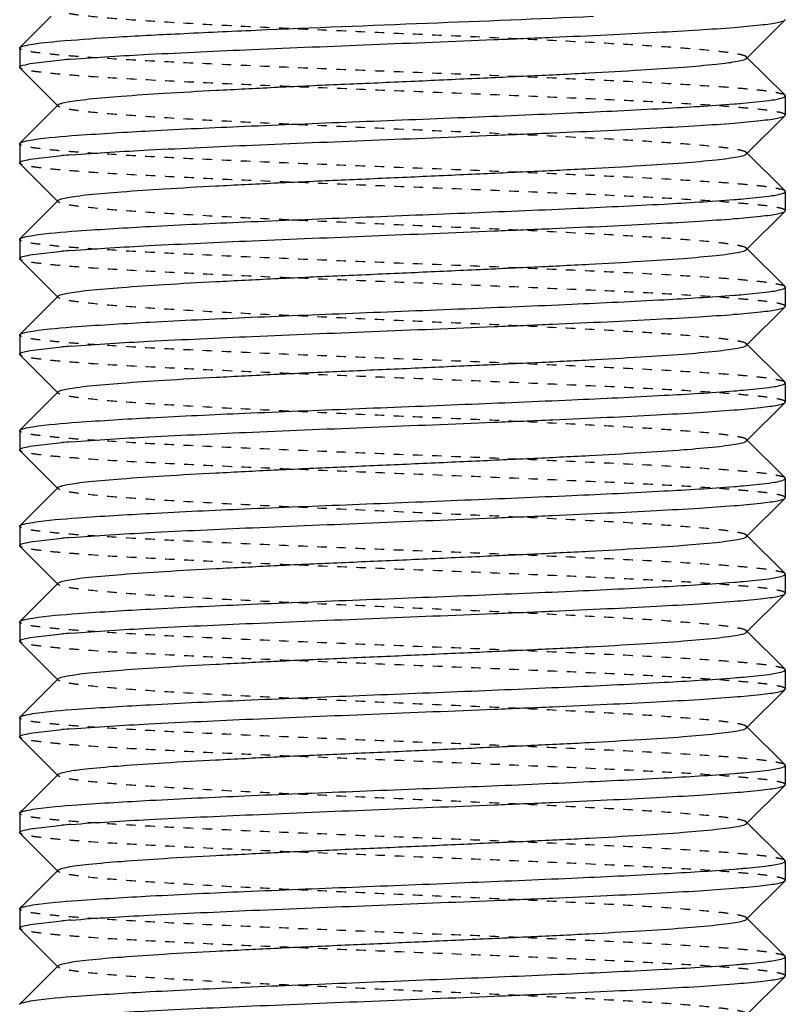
# Model space of a CAD drawing. Header units: millimetres. Extents: x -24622 to 2009, y -1603 to 2074.
# Tile 47 of 256: x -1982 to -1974, y 1109 to 1119. Entities that reach past the tile are written whole.
import ezdxf

# ---------------------------------------------------------------- set-up
doc = ezdxf.new("R2010")
doc.units = ezdxf.units.MM
doc.linetypes.add('HIDDEN', pattern=[0.2, 0.1, -0.1])
doc.layers.add('02___PRT_ALL_AXES', color=7, linetype='Continuous')
doc.layers.add('DEFAULT_2', color=8, linetype='HIDDEN')

msp = doc.modelspace()

# ---------------------------------------------------------------- linework, layer by layer
at = {"color": 7, "linetype": 'Continuous'}
for p, q in [((-1981.692, 1119.142), (-1981.961, 1118.874)), ((-1974.426, 1118.702), (-1974.025, 1119.103)), ((-1974.025, 1119.103), (-1974.022, 1119.109)), ((-1982.022, 1118.809), (-1982.019, 1118.816)), ((-1982.022, 1118.809), (-1982.022, 1118.609)), ((-1974.025, 1118.316), (-1974.426, 1118.716)), ((-1981.886, 1118.651), (-1981.582, 1118.685)), ((-1982.019, 1118.603), (-1981.619, 1118.202)), ((-1974.022, 1118.309), (-1974.022, 1118.109)), ((-1981.619, 1118.216), (-1981.961, 1117.874)), ((-1974.426, 1117.702), (-1974.025, 1118.103)), ((-1974.025, 1118.103), (-1974.022, 1118.109)), ((-1982.022, 1117.809), (-1982.019, 1117.816)), ((-1982.022, 1117.809), (-1982.022, 1117.609)), ((-1974.025, 1117.316), (-1974.426, 1117.716)), ((-1982.019, 1117.603), (-1981.619, 1117.202)), ((-1981.886, 1117.651), (-1981.582, 1117.685)), ((-1974.022, 1117.309), (-1974.022, 1117.109)), ((-1981.619, 1117.216), (-1981.961, 1116.874)), ((-1974.426, 1116.702), (-1974.025, 1117.103)), ((-1974.025, 1117.103), (-1974.022, 1117.109)), ((-1982.022, 1116.809), (-1982.019, 1116.816)), ((-1982.022, 1116.809), (-1982.022, 1116.609)), ((-1981.886, 1116.651), (-1981.582, 1116.685)), ((-1974.025, 1116.316), (-1974.426, 1116.716)), ((-1982.019, 1116.603), (-1981.619, 1116.202)), ((-1974.022, 1116.309), (-1974.022, 1116.109)), ((-1981.619, 1116.216), (-1981.961, 1115.874)), ((-1974.426, 1115.702), (-1974.025, 1116.103)), ((-1974.025, 1116.103), (-1974.022, 1116.109)), ((-1982.022, 1115.809), (-1982.019, 1115.816)), ((-1982.022, 1115.809), (-1982.022, 1115.609)), ((-1981.886, 1115.651), (-1981.582, 1115.685)), ((-1974.025, 1115.316), (-1974.426, 1115.716)), ((-1982.019, 1115.603), (-1981.619, 1115.202)), ((-1981.619, 1115.216), (-1981.961, 1114.874)), ((-1974.022, 1115.309), (-1974.022, 1115.109)), ((-1974.426, 1114.702), (-1974.025, 1115.103)), ((-1974.025, 1115.103), (-1974.022, 1115.109)), ((-1982.022, 1114.809), (-1982.019, 1114.816)), ((-1982.022, 1114.809), (-1982.022, 1114.609)), ((-1974.025, 1114.316), (-1974.426, 1114.716)), ((-1982.019, 1114.603), (-1981.619, 1114.202)), ((-1981.886, 1114.651), (-1981.582, 1114.685)), ((-1974.022, 1114.309), (-1974.022, 1114.109)), ((-1981.619, 1114.216), (-1981.961, 1113.874)), ((-1974.426, 1113.702), (-1974.025, 1114.103)), ((-1974.025, 1114.103), (-1974.022, 1114.109)), ((-1982.022, 1113.809), (-1982.019, 1113.816)), ((-1982.022, 1113.809), (-1982.022, 1113.609)), ((-1981.886, 1113.651), (-1981.582, 1113.685)), ((-1974.025, 1113.316), (-1974.426, 1113.716)), ((-1982.019, 1113.603), (-1981.619, 1113.202)), ((-1974.022, 1113.309), (-1974.022, 1113.109)), ((-1981.619, 1113.216), (-1981.961, 1112.874)), ((-1974.426, 1112.702), (-1974.025, 1113.103)), ((-1974.025, 1113.103), (-1974.022, 1113.109)), ((-1982.022, 1112.809), (-1982.019, 1112.816)), ((-1982.022, 1112.809), (-1982.022, 1112.609)), ((-1981.886, 1112.651), (-1981.582, 1112.685)), ((-1974.025, 1112.316), (-1974.426, 1112.716)), ((-1982.019, 1112.603), (-1981.619, 1112.202)), ((-1974.022, 1112.309), (-1974.022, 1112.109)), ((-1981.619, 1112.216), (-1981.961, 1111.874)), ((-1974.426, 1111.702), (-1974.025, 1112.103)), ((-1974.025, 1112.103), (-1974.022, 1112.109)), ((-1982.022, 1111.809), (-1982.019, 1111.816)), ((-1982.022, 1111.809), (-1982.022, 1111.609)), ((-1981.886, 1111.651), (-1981.582, 1111.685)), ((-1974.025, 1111.316), (-1974.426, 1111.716)), ((-1982.019, 1111.603), (-1981.619, 1111.202)), ((-1981.619, 1111.216), (-1981.961, 1110.874)), ((-1974.426, 1110.702), (-1974.025, 1111.103)), ((-1974.025, 1111.103), (-1974.022, 1111.109)), ((-1982.022, 1110.809), (-1982.019, 1110.816)), ((-1982.022, 1110.809), (-1982.022, 1110.609)), ((-1974.025, 1110.316), (-1974.426, 1110.716)), ((-1982.019, 1110.603), (-1981.619, 1110.202)), ((-1981.886, 1110.651), (-1981.582, 1110.685)), ((-1974.022, 1110.309), (-1974.022, 1110.109)), ((-1981.619, 1110.216), (-1981.961, 1109.874)), ((-1974.426, 1109.702), (-1974.025, 1110.103)), ((-1974.025, 1110.103), (-1974.022, 1110.109)), ((-1982.022, 1109.809), (-1982.019, 1109.816)), ((-1982.022, 1109.809), (-1982.022, 1109.609)), ((-1981.886, 1109.651), (-1981.582, 1109.685)), ((-1974.025, 1109.316), (-1974.426, 1109.716)), ((-1982.019, 1109.603), (-1981.619, 1109.202)), ((-1974.022, 1109.309), (-1974.022, 1109.109)), ((-1981.619, 1109.216), (-1981.961, 1108.874)), ((-1974.426, 1108.702), (-1974.025, 1109.103)), ((-1974.025, 1109.103), (-1974.022, 1109.109)), ((-1982.022, 1108.809), (-1982.019, 1108.816))]:
    msp.add_line(p, q, dxfattribs=at)
for centre, start, end in [((-1980.491, 1106.152), 94.5382, 94.9763), ((-1975.553, 1130.766), 274.5382, 274.9763), ((-1980.491, 1105.152), 94.5382, 94.9763), ((-1975.553, 1129.766), 274.5382, 274.9763), ((-1980.491, 1104.152), 94.5382, 94.9763), ((-1975.553, 1128.766), 274.5382, 274.9763), ((-1980.491, 1103.152), 94.5382, 94.9763), ((-1975.553, 1127.766), 274.5382, 274.9763), ((-1980.491, 1102.152), 94.5382, 94.9763), ((-1975.553, 1126.766), 274.5382, 274.9763), ((-1980.491, 1101.152), 94.5382, 94.9763), ((-1975.553, 1125.766), 274.5382, 274.9763), ((-1980.491, 1100.152), 94.5382, 94.9763), ((-1975.553, 1124.766), 274.5382, 274.9763), ((-1980.491, 1099.152), 94.5382, 94.9763), ((-1975.553, 1123.766), 274.5382, 274.9763), ((-1980.491, 1098.152), 94.5382, 94.9763), ((-1975.553, 1122.766), 274.5382, 274.9763), ((-1980.491, 1097.152), 94.5382, 94.9763), ((-1975.553, 1121.766), 274.5382, 274.9763)]:
    msp.add_arc(centre, 12.58, start, end, dxfattribs=at)
for points, start_tangent, end_tangent in [([(-1981.886, 1118.851), (-1981.55, 1118.887), (-1981.03, 1118.924), (-1980.354, 1118.96), (-1979.555, 1118.997), (-1977.765, 1119.07), (-1976.027, 1119.142)], (0.988371, 0.152064), (0.998948, 0.04586)), ([(-1981.486, 1118.693), (-1980.674, 1118.744), (-1979.59, 1118.795), (-1978.343, 1118.846), (-1977.064, 1118.898), (-1976.453, 1118.923), (-1975.883, 1118.949), (-1975.369, 1118.975), (-1974.923, 1119), (-1974.557, 1119.026), (-1974.282, 1119.052), (-1974.18, 1119.064), (-1974.103, 1119.077), (-1974.051, 1119.09), (-1974.025, 1119.103)], (0.99685, 0.079313), (0.709307, 0.7049)), ([(-1982.019, 1118.816), (-1981.977, 1118.833), (-1981.886, 1118.851)], (0.709306, 0.704901), (0.988371, 0.152064)), ([(-1982.022, 1118.609), (-1982.014, 1118.62), (-1981.988, 1118.63), (-1981.886, 1118.651)], (0, 1), (0.988371, 0.152064)), ([(-1981.619, 1118.216), (-1981.587, 1118.231), (-1981.523, 1118.247), (-1981.427, 1118.262), (-1981.3, 1118.277), (-1980.959, 1118.307), (-1980.511, 1118.338), (-1979.972, 1118.368), (-1979.363, 1118.399), (-1978.705, 1118.429), (-1978.022, 1118.459), (-1977.339, 1118.49), (-1976.681, 1118.52), (-1976.072, 1118.55), (-1975.533, 1118.581), (-1975.085, 1118.611), (-1974.744, 1118.642), (-1974.617, 1118.657), (-1974.521, 1118.672), (-1974.457, 1118.687), (-1974.426, 1118.702)], (0.710043, 0.704159), (0.705527, 0.708683)), ([(-1974.045, 1118.292), (-1974.035, 1118.296), (-1974.022, 1118.309)], (0.937552, 0.347846), (0, 1)), ([(-1981.886, 1117.851), (-1981.419, 1117.898), (-1980.659, 1117.945), (-1979.673, 1117.992), (-1978.544, 1118.038), (-1977.371, 1118.085), (-1976.253, 1118.132), (-1975.288, 1118.179), (-1974.558, 1118.226)], (0.988371, 0.152064), (0.99685, 0.079313)), ([(-1974.462, 1118.234), (-1974.195, 1118.262), (-1974.049, 1118.291)], (0.996214, 0.086932), (0.946025, 0.324093)), ([(-1981.486, 1117.693), (-1980.674, 1117.744), (-1979.59, 1117.795), (-1978.343, 1117.846), (-1977.064, 1117.898), (-1976.453, 1117.923), (-1975.883, 1117.949), (-1975.369, 1117.975), (-1974.923, 1118), (-1974.557, 1118.026), (-1974.282, 1118.052), (-1974.18, 1118.064), (-1974.103, 1118.077), (-1974.051, 1118.09), (-1974.025, 1118.103)], (0.99685, 0.079313), (0.709307, 0.7049)), ([(-1982.019, 1117.816), (-1981.977, 1117.833), (-1981.886, 1117.851)], (0.709306, 0.704901), (0.988371, 0.152064)), ([(-1981.619, 1117.216), (-1981.587, 1117.232), (-1981.523, 1117.247), (-1981.427, 1117.262), (-1981.301, 1117.277), (-1980.959, 1117.307), (-1980.511, 1117.338), (-1979.972, 1117.368), (-1979.363, 1117.399), (-1978.705, 1117.429), (-1978.022, 1117.459), (-1977.339, 1117.49), (-1976.681, 1117.52), (-1976.072, 1117.55), (-1975.533, 1117.581), (-1975.085, 1117.611), (-1974.744, 1117.642), (-1974.617, 1117.657), (-1974.521, 1117.672), (-1974.457, 1117.687), (-1974.426, 1117.702)], (0.70836, 0.705852), (0.705527, 0.708683)), ([(-1982.022, 1117.609), (-1982.014, 1117.62), (-1981.988, 1117.63), (-1981.886, 1117.651)], (0, 1), (0.988371, 0.152064)), ([(-1974.462, 1117.234), (-1974.195, 1117.262), (-1974.049, 1117.291)], (0.996214, 0.086932), (0.946025, 0.324093)), ([(-1974.045, 1117.292), (-1974.035, 1117.296), (-1974.022, 1117.309)], (0.937552, 0.347846), (0, 1)), ([(-1981.886, 1116.851), (-1981.419, 1116.898), (-1980.659, 1116.945), (-1979.673, 1116.992), (-1978.544, 1117.038), (-1977.371, 1117.085), (-1976.253, 1117.132), (-1975.288, 1117.179), (-1974.558, 1117.226)], (0.988371, 0.152064), (0.99685, 0.079313)), ([(-1981.486, 1116.693), (-1980.674, 1116.744), (-1979.59, 1116.795), (-1978.343, 1116.846), (-1977.064, 1116.898), (-1976.453, 1116.923), (-1975.883, 1116.949), (-1975.369, 1116.975), (-1974.923, 1117), (-1974.557, 1117.026), (-1974.282, 1117.052), (-1974.18, 1117.064), (-1974.103, 1117.077), (-1974.051, 1117.09), (-1974.025, 1117.103)], (0.99685, 0.079313), (0.709307, 0.7049)), ([(-1982.019, 1116.816), (-1981.977, 1116.833), (-1981.886, 1116.851)], (0.709306, 0.704901), (0.988371, 0.152064)), ([(-1981.619, 1116.216), (-1981.587, 1116.232), (-1981.523, 1116.247), (-1981.427, 1116.262), (-1981.301, 1116.277), (-1980.959, 1116.307), (-1980.511, 1116.338), (-1979.972, 1116.368), (-1979.363, 1116.399), (-1978.705, 1116.429), (-1978.022, 1116.459), (-1977.339, 1116.49), (-1976.681, 1116.52), (-1976.072, 1116.55), (-1975.533, 1116.581), (-1975.085, 1116.611), (-1974.744, 1116.642), (-1974.617, 1116.657), (-1974.521, 1116.672), (-1974.457, 1116.687), (-1974.426, 1116.702)], (0.70836, 0.705852), (0.705527, 0.708683)), ([(-1982.022, 1116.609), (-1982.014, 1116.62), (-1981.988, 1116.63), (-1981.886, 1116.651)], (0, 1), (0.988371, 0.152064)), ([(-1974.462, 1116.234), (-1974.195, 1116.262), (-1974.049, 1116.291)], (0.996214, 0.086932), (0.946025, 0.324093)), ([(-1974.045, 1116.292), (-1974.035, 1116.296), (-1974.022, 1116.309)], (0.937552, 0.347846), (0, 1)), ([(-1981.886, 1115.851), (-1981.419, 1115.898), (-1980.659, 1115.945), (-1979.673, 1115.992), (-1978.544, 1116.038), (-1977.371, 1116.085), (-1976.253, 1116.132), (-1975.288, 1116.179), (-1974.558, 1116.226)], (0.988371, 0.152064), (0.99685, 0.079313)), ([(-1981.486, 1115.693), (-1980.674, 1115.744), (-1979.59, 1115.795), (-1978.343, 1115.846), (-1977.064, 1115.898), (-1976.453, 1115.923), (-1975.883, 1115.949), (-1975.369, 1115.975), (-1974.923, 1116), (-1974.557, 1116.026), (-1974.282, 1116.052), (-1974.18, 1116.064), (-1974.103, 1116.077), (-1974.051, 1116.09), (-1974.025, 1116.103)], (0.99685, 0.079313), (0.709307, 0.7049)), ([(-1982.019, 1115.816), (-1981.977, 1115.833), (-1981.886, 1115.851)], (0.709306, 0.704901), (0.988371, 0.152064)), ([(-1982.022, 1115.609), (-1982.014, 1115.62), (-1981.988, 1115.63), (-1981.886, 1115.651)], (0, 1), (0.988371, 0.152064)), ([(-1981.619, 1115.216), (-1981.587, 1115.232), (-1981.523, 1115.247), (-1981.427, 1115.262), (-1981.301, 1115.277), (-1980.959, 1115.307), (-1980.511, 1115.338), (-1979.972, 1115.368), (-1979.363, 1115.399), (-1978.705, 1115.429), (-1978.022, 1115.459), (-1977.339, 1115.49), (-1976.681, 1115.52), (-1976.072, 1115.55), (-1975.533, 1115.581), (-1975.085, 1115.611), (-1974.744, 1115.642), (-1974.617, 1115.657), (-1974.521, 1115.672), (-1974.457, 1115.687), (-1974.426, 1115.702)], (0.70836, 0.705852), (0.705527, 0.708683)), ([(-1981.886, 1114.851), (-1981.419, 1114.898), (-1980.659, 1114.945), (-1979.673, 1114.992), (-1978.544, 1115.038), (-1977.371, 1115.085), (-1976.253, 1115.132), (-1975.288, 1115.179), (-1974.558, 1115.226)], (0.988371, 0.152064), (0.99685, 0.079313)), ([(-1974.462, 1115.234), (-1974.195, 1115.262), (-1974.049, 1115.291)], (0.996214, 0.086932), (0.946025, 0.324093)), ([(-1974.045, 1115.292), (-1974.035, 1115.296), (-1974.022, 1115.309)], (0.937552, 0.347846), (0, 1)), ([(-1981.486, 1114.693), (-1980.674, 1114.744), (-1979.59, 1114.795), (-1978.343, 1114.846), (-1977.064, 1114.898), (-1976.453, 1114.923), (-1975.883, 1114.949), (-1975.369, 1114.975), (-1974.923, 1115), (-1974.557, 1115.026), (-1974.282, 1115.052), (-1974.18, 1115.064), (-1974.103, 1115.077), (-1974.051, 1115.09), (-1974.025, 1115.103)], (0.99685, 0.079313), (0.709307, 0.7049)), ([(-1982.019, 1114.816), (-1981.977, 1114.833), (-1981.886, 1114.851)], (0.709306, 0.704901), (0.988371, 0.152064)), ([(-1981.619, 1114.216), (-1981.587, 1114.231), (-1981.523, 1114.247), (-1981.427, 1114.262), (-1981.3, 1114.277), (-1980.959, 1114.307), (-1980.511, 1114.338), (-1979.972, 1114.368), (-1979.363, 1114.399), (-1978.705, 1114.429), (-1978.022, 1114.459), (-1977.339, 1114.49), (-1976.681, 1114.52), (-1976.072, 1114.55), (-1975.533, 1114.581), (-1975.085, 1114.611), (-1974.744, 1114.642), (-1974.617, 1114.657), (-1974.521, 1114.672), (-1974.457, 1114.687), (-1974.426, 1114.702)], (0.710043, 0.704159), (0.705527, 0.708683)), ([(-1982.022, 1114.609), (-1982.014, 1114.62), (-1981.988, 1114.63), (-1981.886, 1114.651)], (0, 1), (0.988371, 0.152064)), ([(-1974.462, 1114.234), (-1974.195, 1114.262), (-1974.049, 1114.291)], (0.996214, 0.086932), (0.946025, 0.324093)), ([(-1974.045, 1114.292), (-1974.035, 1114.296), (-1974.022, 1114.309)], (0.937552, 0.347846), (0, 1)), ([(-1981.886, 1113.851), (-1981.419, 1113.898), (-1980.659, 1113.945), (-1979.673, 1113.992), (-1978.544, 1114.038), (-1977.371, 1114.085), (-1976.253, 1114.132), (-1975.288, 1114.179), (-1974.558, 1114.226)], (0.988371, 0.152064), (0.99685, 0.079313)), ([(-1981.486, 1113.693), (-1980.674, 1113.744), (-1979.59, 1113.795), (-1978.343, 1113.846), (-1977.064, 1113.898), (-1976.453, 1113.923), (-1975.883, 1113.949), (-1975.369, 1113.975), (-1974.923, 1114), (-1974.557, 1114.026), (-1974.282, 1114.052), (-1974.18, 1114.064), (-1974.103, 1114.077), (-1974.051, 1114.09), (-1974.025, 1114.103)], (0.99685, 0.079313), (0.709307, 0.7049)), ([(-1982.019, 1113.816), (-1981.977, 1113.833), (-1981.886, 1113.851)], (0.709306, 0.704901), (0.988371, 0.152064)), ([(-1981.619, 1113.216), (-1981.587, 1113.232), (-1981.523, 1113.247), (-1981.427, 1113.262), (-1981.301, 1113.277), (-1980.959, 1113.307), (-1980.511, 1113.338), (-1979.972, 1113.368), (-1979.363, 1113.399), (-1978.705, 1113.429), (-1978.022, 1113.459), (-1977.339, 1113.49), (-1976.681, 1113.52), (-1976.072, 1113.55), (-1975.533, 1113.581), (-1975.085, 1113.611), (-1974.744, 1113.642), (-1974.617, 1113.657), (-1974.521, 1113.672), (-1974.457, 1113.687), (-1974.426, 1113.702)], (0.70836, 0.705852), (0.705527, 0.708683)), ([(-1982.022, 1113.609), (-1982.014, 1113.62), (-1981.988, 1113.63), (-1981.886, 1113.651)], (0, 1), (0.988371, 0.152064)), ([(-1974.462, 1113.234), (-1974.195, 1113.262), (-1974.049, 1113.291)], (0.996214, 0.086932), (0.946025, 0.324093)), ([(-1974.045, 1113.292), (-1974.035, 1113.296), (-1974.022, 1113.309)], (0.937552, 0.347846), (0, 1)), ([(-1981.886, 1112.851), (-1981.419, 1112.898), (-1980.659, 1112.945), (-1979.673, 1112.992), (-1978.544, 1113.038), (-1977.371, 1113.085), (-1976.253, 1113.132), (-1975.288, 1113.179), (-1974.558, 1113.226)], (0.988371, 0.152064), (0.99685, 0.079313)), ([(-1981.486, 1112.693), (-1980.674, 1112.744), (-1979.59, 1112.795), (-1978.343, 1112.846), (-1977.064, 1112.898), (-1976.453, 1112.923), (-1975.883, 1112.949), (-1975.369, 1112.975), (-1974.923, 1113), (-1974.557, 1113.026), (-1974.282, 1113.052), (-1974.18, 1113.064), (-1974.103, 1113.077), (-1974.051, 1113.09), (-1974.025, 1113.103)], (0.99685, 0.079313), (0.709307, 0.7049)), ([(-1982.019, 1112.816), (-1981.977, 1112.833), (-1981.886, 1112.851)], (0.709306, 0.704901), (0.988371, 0.152064)), ([(-1982.022, 1112.609), (-1982.014, 1112.62), (-1981.988, 1112.63), (-1981.886, 1112.651)], (0, 1), (0.988371, 0.152064)), ([(-1981.619, 1112.216), (-1981.587, 1112.232), (-1981.523, 1112.247), (-1981.427, 1112.262), (-1981.301, 1112.277), (-1980.959, 1112.307), (-1980.511, 1112.338), (-1979.972, 1112.368), (-1979.363, 1112.399), (-1978.705, 1112.429), (-1978.022, 1112.459), (-1977.339, 1112.49), (-1976.681, 1112.52), (-1976.072, 1112.55), (-1975.533, 1112.581), (-1975.085, 1112.611), (-1974.744, 1112.642), (-1974.617, 1112.657), (-1974.521, 1112.672), (-1974.457, 1112.687), (-1974.426, 1112.702)], (0.70836, 0.705852), (0.705527, 0.708683)), ([(-1974.462, 1112.234), (-1974.195, 1112.262), (-1974.049, 1112.291)], (0.996214, 0.086932), (0.946025, 0.324093)), ([(-1974.045, 1112.292), (-1974.035, 1112.296), (-1974.022, 1112.309)], (0.937552, 0.347846), (0, 1)), ([(-1981.886, 1111.851), (-1981.419, 1111.898), (-1980.659, 1111.945), (-1979.673, 1111.992), (-1978.544, 1112.038), (-1977.371, 1112.085), (-1976.253, 1112.132), (-1975.288, 1112.179), (-1974.558, 1112.226)], (0.988371, 0.152064), (0.99685, 0.079313)), ([(-1981.486, 1111.693), (-1980.674, 1111.744), (-1979.59, 1111.795), (-1978.343, 1111.846), (-1977.064, 1111.898), (-1976.453, 1111.923), (-1975.883, 1111.949), (-1975.369, 1111.975), (-1974.923, 1112), (-1974.557, 1112.026), (-1974.282, 1112.052), (-1974.18, 1112.064), (-1974.103, 1112.077), (-1974.051, 1112.09), (-1974.025, 1112.103)], (0.99685, 0.079313), (0.709307, 0.7049)), ([(-1982.019, 1111.816), (-1981.977, 1111.833), (-1981.886, 1111.851)], (0.709306, 0.704901), (0.988371, 0.152064)), ([(-1982.022, 1111.609), (-1982.014, 1111.62), (-1981.988, 1111.63), (-1981.886, 1111.651)], (0, 1), (0.988371, 0.152064)), ([(-1981.619, 1111.216), (-1981.587, 1111.232), (-1981.523, 1111.247), (-1981.427, 1111.262), (-1981.301, 1111.277), (-1980.959, 1111.307), (-1980.511, 1111.338), (-1979.972, 1111.368), (-1979.363, 1111.399), (-1978.705, 1111.429), (-1978.022, 1111.459), (-1977.339, 1111.49), (-1976.681, 1111.52), (-1976.072, 1111.55), (-1975.533, 1111.581), (-1975.085, 1111.611), (-1974.744, 1111.642), (-1974.617, 1111.657), (-1974.521, 1111.672), (-1974.457, 1111.687), (-1974.426, 1111.702)], (0.70836, 0.705852), (0.705527, 0.708683)), ([(-1974.045, 1111.292), (-1974.035, 1111.296), (-1974.022, 1111.309)], (0.937552, 0.347846), (0, 1)), ([(-1981.886, 1110.851), (-1981.419, 1110.898), (-1980.659, 1110.945), (-1979.673, 1110.992), (-1978.544, 1111.038), (-1977.371, 1111.085), (-1976.253, 1111.132), (-1975.288, 1111.179), (-1974.558, 1111.226)], (0.988371, 0.152064), (0.99685, 0.079313)), ([(-1974.462, 1111.234), (-1974.195, 1111.262), (-1974.049, 1111.291)], (0.996214, 0.086932), (0.946025, 0.324093)), ([(-1981.486, 1110.693), (-1980.674, 1110.744), (-1979.59, 1110.795), (-1978.343, 1110.846), (-1977.064, 1110.898), (-1976.453, 1110.923), (-1975.883, 1110.949), (-1975.369, 1110.975), (-1974.923, 1111), (-1974.557, 1111.026), (-1974.282, 1111.052), (-1974.18, 1111.064), (-1974.103, 1111.077), (-1974.051, 1111.09), (-1974.025, 1111.103)], (0.99685, 0.079313), (0.709307, 0.7049)), ([(-1982.019, 1110.816), (-1981.977, 1110.833), (-1981.886, 1110.851)], (0.709306, 0.704901), (0.988371, 0.152064)), ([(-1981.619, 1110.216), (-1981.587, 1110.231), (-1981.523, 1110.247), (-1981.427, 1110.262), (-1981.3, 1110.277), (-1980.959, 1110.307), (-1980.511, 1110.338), (-1979.972, 1110.368), (-1979.363, 1110.399), (-1978.705, 1110.429), (-1978.022, 1110.459), (-1977.339, 1110.49), (-1976.681, 1110.52), (-1976.072, 1110.55), (-1975.533, 1110.581), (-1975.085, 1110.611), (-1974.744, 1110.642), (-1974.617, 1110.657), (-1974.521, 1110.672), (-1974.457, 1110.687), (-1974.426, 1110.702)], (0.710043, 0.704159), (0.705527, 0.708683)), ([(-1982.022, 1110.609), (-1982.014, 1110.62), (-1981.988, 1110.63), (-1981.886, 1110.651)], (0, 1), (0.988371, 0.152064)), ([(-1974.462, 1110.234), (-1974.195, 1110.262), (-1974.049, 1110.291)], (0.996214, 0.086932), (0.946025, 0.324093)), ([(-1974.045, 1110.292), (-1974.035, 1110.296), (-1974.022, 1110.309)], (0.937552, 0.347846), (0, 1)), ([(-1981.886, 1109.851), (-1981.419, 1109.898), (-1980.659, 1109.945), (-1979.673, 1109.992), (-1978.544, 1110.038), (-1977.371, 1110.085), (-1976.253, 1110.132), (-1975.288, 1110.179), (-1974.558, 1110.226)], (0.988371, 0.152064), (0.99685, 0.079313)), ([(-1981.486, 1109.693), (-1980.674, 1109.744), (-1979.59, 1109.795), (-1978.343, 1109.846), (-1977.064, 1109.898), (-1976.453, 1109.923), (-1975.883, 1109.949), (-1975.369, 1109.975), (-1974.923, 1110), (-1974.557, 1110.026), (-1974.282, 1110.052), (-1974.18, 1110.064), (-1974.103, 1110.077), (-1974.051, 1110.09), (-1974.025, 1110.103)], (0.99685, 0.079313), (0.709307, 0.7049)), ([(-1982.019, 1109.816), (-1981.977, 1109.833), (-1981.886, 1109.851)], (0.709306, 0.704901), (0.988371, 0.152064)), ([(-1981.619, 1109.216), (-1981.587, 1109.232), (-1981.523, 1109.247), (-1981.427, 1109.262), (-1981.301, 1109.277), (-1980.959, 1109.307), (-1980.511, 1109.338), (-1979.972, 1109.368), (-1979.363, 1109.399), (-1978.705, 1109.429), (-1978.022, 1109.459), (-1977.339, 1109.49), (-1976.681, 1109.52), (-1976.072, 1109.55), (-1975.533, 1109.581), (-1975.085, 1109.611), (-1974.744, 1109.642), (-1974.617, 1109.657), (-1974.521, 1109.672), (-1974.457, 1109.687), (-1974.426, 1109.702)], (0.70836, 0.705852), (0.705527, 0.708683)), ([(-1982.022, 1109.609), (-1982.014, 1109.62), (-1981.988, 1109.63), (-1981.886, 1109.651)], (0, 1), (0.988371, 0.152064)), ([(-1974.462, 1109.234), (-1974.195, 1109.262), (-1974.049, 1109.291)], (0.996214, 0.086932), (0.946025, 0.324093)), ([(-1974.045, 1109.292), (-1974.035, 1109.296), (-1974.022, 1109.309)], (0.937552, 0.347846), (0, 1)), ([(-1981.886, 1108.851), (-1981.419, 1108.898), (-1980.659, 1108.945), (-1979.673, 1108.992), (-1978.544, 1109.038), (-1977.371, 1109.085), (-1976.253, 1109.132), (-1975.288, 1109.179), (-1974.558, 1109.226)], (0.988371, 0.152064), (0.99685, 0.079313)), ([(-1981.486, 1108.693), (-1980.674, 1108.744), (-1979.59, 1108.795), (-1978.343, 1108.846), (-1977.064, 1108.898), (-1976.453, 1108.923), (-1975.883, 1108.949), (-1975.369, 1108.975), (-1974.923, 1109), (-1974.557, 1109.026), (-1974.282, 1109.052), (-1974.18, 1109.064), (-1974.103, 1109.077), (-1974.051, 1109.09), (-1974.025, 1109.103)], (0.99685, 0.079313), (0.709307, 0.7049)), ([(-1982.019, 1108.816), (-1981.977, 1108.833), (-1981.886, 1108.851)], (0.709306, 0.704901), (0.988371, 0.152064))]:
    msp.add_spline(points, degree=3, dxfattribs=dict(at, start_tangent=start_tangent, end_tangent=end_tangent))
at = {"layer": '02___PRT_ALL_AXES', "color": 7, "linetype": 'Continuous'}
for p, q in [((-1982.022, 1118.809), (-1982.022, 1118.609)), ((-1974.022, 1118.309), (-1974.022, 1118.109)), ((-1982.022, 1117.809), (-1982.022, 1117.609)), ((-1974.022, 1117.309), (-1974.022, 1117.109)), ((-1982.022, 1116.809), (-1982.022, 1116.609)), ((-1974.022, 1116.309), (-1974.022, 1116.109)), ((-1982.022, 1115.809), (-1982.022, 1115.609)), ((-1974.022, 1115.309), (-1974.022, 1115.109)), ((-1982.022, 1114.809), (-1982.022, 1114.609)), ((-1974.022, 1114.309), (-1974.022, 1114.109)), ((-1982.022, 1113.809), (-1982.022, 1113.609)), ((-1974.022, 1113.309), (-1974.022, 1113.109)), ((-1982.022, 1112.809), (-1982.022, 1112.609)), ((-1974.022, 1112.309), (-1974.022, 1112.109)), ((-1982.022, 1111.809), (-1982.022, 1111.609)), ((-1974.022, 1111.309), (-1974.022, 1111.109)), ((-1982.022, 1110.809), (-1982.022, 1110.609)), ((-1974.022, 1110.309), (-1974.022, 1110.109)), ((-1982.022, 1109.809), (-1982.022, 1109.609)), ((-1974.022, 1109.309), (-1974.022, 1109.109))]:
    msp.add_line(p, q, dxfattribs=at)
at = {"layer": 'DEFAULT_2', "color": 8, "linetype": 'HIDDEN'}
for p, q in [((-1981.961, 1118.874), (-1982.019, 1118.816)), ((-1974.426, 1118.702), (-1974.426, 1118.716)), ((-1982.019, 1118.603), (-1982.022, 1118.609)), ((-1974.022, 1118.309), (-1974.025, 1118.316)), ((-1981.622, 1118.209), (-1981.619, 1118.216)), ((-1981.619, 1118.202), (-1981.622, 1118.209)), ((-1981.961, 1117.874), (-1982.019, 1117.816)), ((-1974.426, 1117.702), (-1974.426, 1117.716)), ((-1982.019, 1117.603), (-1982.022, 1117.609)), ((-1974.022, 1117.309), (-1974.025, 1117.316)), ((-1981.961, 1116.874), (-1982.019, 1116.816)), ((-1974.426, 1116.702), (-1974.426, 1116.716)), ((-1982.019, 1116.603), (-1982.022, 1116.609)), ((-1974.022, 1116.309), (-1974.025, 1116.316)), ((-1981.961, 1115.874), (-1982.019, 1115.816)), ((-1974.426, 1115.702), (-1974.426, 1115.716)), ((-1982.019, 1115.603), (-1982.022, 1115.609)), ((-1974.022, 1115.309), (-1974.025, 1115.316)), ((-1981.961, 1114.874), (-1982.019, 1114.816)), ((-1974.426, 1114.702), (-1974.426, 1114.716)), ((-1982.019, 1114.603), (-1982.022, 1114.609)), ((-1974.022, 1114.309), (-1974.025, 1114.316)), ((-1981.622, 1114.209), (-1981.619, 1114.216)), ((-1981.619, 1114.202), (-1981.622, 1114.209)), ((-1981.961, 1113.874), (-1982.019, 1113.816)), ((-1974.426, 1113.702), (-1974.426, 1113.716)), ((-1982.019, 1113.603), (-1982.022, 1113.609)), ((-1974.022, 1113.309), (-1974.025, 1113.316)), ((-1981.961, 1112.874), (-1982.019, 1112.816)), ((-1974.426, 1112.702), (-1974.426, 1112.716)), ((-1982.019, 1112.603), (-1982.022, 1112.609)), ((-1974.022, 1112.309), (-1974.025, 1112.316)), ((-1981.961, 1111.874), (-1982.019, 1111.816)), ((-1974.426, 1111.702), (-1974.426, 1111.716)), ((-1982.019, 1111.603), (-1982.022, 1111.609)), ((-1974.022, 1111.309), (-1974.025, 1111.316)), ((-1981.961, 1110.874), (-1982.019, 1110.816)), ((-1974.426, 1110.702), (-1974.426, 1110.716)), ((-1982.019, 1110.603), (-1982.022, 1110.609)), ((-1974.022, 1110.309), (-1974.025, 1110.316)), ((-1981.622, 1110.209), (-1981.619, 1110.216)), ((-1981.619, 1110.202), (-1981.622, 1110.209)), ((-1981.961, 1109.874), (-1982.019, 1109.816)), ((-1974.426, 1109.702), (-1974.426, 1109.716)), ((-1982.019, 1109.603), (-1982.022, 1109.609)), ((-1974.022, 1109.309), (-1974.025, 1109.316)), ((-1981.961, 1108.874), (-1982.019, 1108.816))]:
    msp.add_line(p, q, dxfattribs=at)
for points, start_tangent, end_tangent in [([(-1974.426, 1118.716), (-1974.457, 1118.732), (-1974.521, 1118.747), (-1974.617, 1118.762), (-1974.744, 1118.777), (-1975.085, 1118.807), (-1975.533, 1118.838), (-1976.072, 1118.868), (-1976.681, 1118.899), (-1977.339, 1118.929), (-1978.022, 1118.959), (-1978.705, 1118.99), (-1979.363, 1119.02), (-1979.972, 1119.05), (-1980.511, 1119.081), (-1980.959, 1119.111), (-1981.301, 1119.142), (-1981.427, 1119.157), (-1981.523, 1119.172), (-1981.587, 1119.187), (-1981.619, 1119.202)], (-0.705524, 0.708686), (-0.708363, 0.705849)), ([(-1974.025, 1118.316), (-1974.06, 1118.331), (-1974.131, 1118.346), (-1974.239, 1118.362), (-1974.382, 1118.377), (-1974.56, 1118.393), (-1974.77, 1118.408), (-1975.279, 1118.439), (-1975.892, 1118.47), (-1976.584, 1118.501), (-1977.33, 1118.532), (-1978.102, 1118.562), (-1978.871, 1118.593), (-1979.608, 1118.624), (-1980.286, 1118.655), (-1980.879, 1118.686), (-1981.364, 1118.717), (-1981.561, 1118.732), (-1981.725, 1118.748), (-1981.854, 1118.763), (-1981.947, 1118.778), (-1982.003, 1118.794), (-1982.022, 1118.809)], (-0.709306, 0.704901), (0, 1)), ([(-1974.022, 1118.109), (-1974.041, 1118.125), (-1974.097, 1118.14), (-1974.19, 1118.156), (-1974.319, 1118.171), (-1974.483, 1118.186), (-1974.68, 1118.202), (-1975.166, 1118.233), (-1975.759, 1118.264), (-1976.436, 1118.294), (-1977.173, 1118.325), (-1977.942, 1118.356), (-1978.714, 1118.387), (-1979.46, 1118.418), (-1980.152, 1118.449), (-1980.765, 1118.48), (-1981.274, 1118.51), (-1981.484, 1118.526), (-1981.662, 1118.541), (-1981.805, 1118.557), (-1981.913, 1118.572), (-1981.985, 1118.588), (-1982.019, 1118.603)], (0, 1), (-0.709307, 0.7049)), ([(-1974.426, 1117.716), (-1974.457, 1117.732), (-1974.521, 1117.747), (-1974.617, 1117.762), (-1974.744, 1117.777), (-1975.085, 1117.807), (-1975.533, 1117.838), (-1976.072, 1117.868), (-1976.681, 1117.899), (-1977.339, 1117.929), (-1978.022, 1117.959), (-1978.705, 1117.99), (-1979.363, 1118.02), (-1979.972, 1118.05), (-1980.511, 1118.081), (-1980.959, 1118.111), (-1981.3, 1118.141), (-1981.427, 1118.157), (-1981.523, 1118.172), (-1981.587, 1118.187), (-1981.619, 1118.202)], (-0.705524, 0.708686), (-0.710046, 0.704156)), ([(-1974.025, 1117.316), (-1974.06, 1117.331), (-1974.131, 1117.346), (-1974.239, 1117.362), (-1974.382, 1117.377), (-1974.56, 1117.393), (-1974.77, 1117.408), (-1975.279, 1117.439), (-1975.892, 1117.47), (-1976.584, 1117.501), (-1977.33, 1117.532), (-1978.102, 1117.562), (-1978.871, 1117.593), (-1979.608, 1117.624), (-1980.286, 1117.655), (-1980.879, 1117.686), (-1981.364, 1117.717), (-1981.561, 1117.732), (-1981.725, 1117.748), (-1981.854, 1117.763), (-1981.947, 1117.778), (-1982.003, 1117.794), (-1982.022, 1117.809)], (-0.709306, 0.704901), (0, 1)), ([(-1974.022, 1117.109), (-1974.041, 1117.125), (-1974.097, 1117.14), (-1974.19, 1117.156), (-1974.319, 1117.171), (-1974.483, 1117.186), (-1974.68, 1117.202), (-1975.166, 1117.233), (-1975.759, 1117.264), (-1976.436, 1117.294), (-1977.173, 1117.325), (-1977.942, 1117.356), (-1978.714, 1117.387), (-1979.46, 1117.418), (-1980.152, 1117.449), (-1980.765, 1117.48), (-1981.274, 1117.51), (-1981.484, 1117.526), (-1981.662, 1117.541), (-1981.805, 1117.557), (-1981.913, 1117.572), (-1981.985, 1117.588), (-1982.019, 1117.603)], (0, 1), (-0.709307, 0.7049)), ([(-1981.619, 1117.202), (-1981.622, 1117.209), (-1981.619, 1117.216)], (-0.708363, 0.705849), (0.70836, 0.705852)), ([(-1974.426, 1116.716), (-1974.457, 1116.732), (-1974.521, 1116.747), (-1974.617, 1116.762), (-1974.744, 1116.777), (-1975.085, 1116.807), (-1975.533, 1116.838), (-1976.072, 1116.868), (-1976.681, 1116.899), (-1977.339, 1116.929), (-1978.022, 1116.959), (-1978.705, 1116.99), (-1979.363, 1117.02), (-1979.972, 1117.05), (-1980.511, 1117.081), (-1980.959, 1117.111), (-1981.301, 1117.142), (-1981.427, 1117.157), (-1981.523, 1117.172), (-1981.587, 1117.187), (-1981.619, 1117.202)], (-0.705524, 0.708686), (-0.708363, 0.705849)), ([(-1974.025, 1116.316), (-1974.06, 1116.331), (-1974.131, 1116.346), (-1974.239, 1116.362), (-1974.382, 1116.377), (-1974.56, 1116.393), (-1974.77, 1116.408), (-1975.279, 1116.439), (-1975.892, 1116.47), (-1976.584, 1116.501), (-1977.33, 1116.532), (-1978.102, 1116.562), (-1978.871, 1116.593), (-1979.608, 1116.624), (-1980.286, 1116.655), (-1980.879, 1116.686), (-1981.364, 1116.717), (-1981.561, 1116.732), (-1981.725, 1116.748), (-1981.854, 1116.763), (-1981.947, 1116.778), (-1982.003, 1116.794), (-1982.022, 1116.809)], (-0.709306, 0.704901), (0, 1)), ([(-1974.022, 1116.109), (-1974.041, 1116.125), (-1974.097, 1116.14), (-1974.19, 1116.156), (-1974.319, 1116.171), (-1974.483, 1116.186), (-1974.68, 1116.202), (-1975.166, 1116.233), (-1975.759, 1116.264), (-1976.436, 1116.294), (-1977.173, 1116.325), (-1977.942, 1116.356), (-1978.714, 1116.387), (-1979.46, 1116.418), (-1980.152, 1116.449), (-1980.765, 1116.48), (-1981.274, 1116.51), (-1981.484, 1116.526), (-1981.662, 1116.541), (-1981.805, 1116.557), (-1981.913, 1116.572), (-1981.985, 1116.588), (-1982.019, 1116.603)], (0, 1), (-0.709307, 0.7049)), ([(-1981.619, 1116.202), (-1981.622, 1116.209), (-1981.619, 1116.216)], (-0.708363, 0.705849), (0.70836, 0.705852)), ([(-1974.426, 1115.716), (-1974.457, 1115.732), (-1974.521, 1115.747), (-1974.617, 1115.762), (-1974.744, 1115.777), (-1975.085, 1115.807), (-1975.533, 1115.838), (-1976.072, 1115.868), (-1976.681, 1115.899), (-1977.339, 1115.929), (-1978.022, 1115.959), (-1978.705, 1115.99), (-1979.363, 1116.02), (-1979.972, 1116.05), (-1980.511, 1116.081), (-1980.959, 1116.111), (-1981.301, 1116.142), (-1981.427, 1116.157), (-1981.523, 1116.172), (-1981.587, 1116.187), (-1981.619, 1116.202)], (-0.705524, 0.708686), (-0.708363, 0.705849)), ([(-1974.025, 1115.316), (-1974.06, 1115.331), (-1974.131, 1115.346), (-1974.239, 1115.362), (-1974.382, 1115.377), (-1974.56, 1115.393), (-1974.77, 1115.408), (-1975.279, 1115.439), (-1975.892, 1115.47), (-1976.584, 1115.501), (-1977.33, 1115.532), (-1978.102, 1115.562), (-1978.871, 1115.593), (-1979.608, 1115.624), (-1980.286, 1115.655), (-1980.879, 1115.686), (-1981.364, 1115.717), (-1981.561, 1115.732), (-1981.725, 1115.748), (-1981.854, 1115.763), (-1981.947, 1115.778), (-1982.003, 1115.794), (-1982.022, 1115.809)], (-0.709306, 0.704901), (0, 1)), ([(-1974.022, 1115.109), (-1974.041, 1115.125), (-1974.097, 1115.14), (-1974.19, 1115.156), (-1974.319, 1115.171), (-1974.483, 1115.186), (-1974.68, 1115.202), (-1975.166, 1115.233), (-1975.759, 1115.264), (-1976.436, 1115.294), (-1977.173, 1115.325), (-1977.942, 1115.356), (-1978.714, 1115.387), (-1979.46, 1115.418), (-1980.152, 1115.449), (-1980.765, 1115.48), (-1981.274, 1115.51), (-1981.484, 1115.526), (-1981.662, 1115.541), (-1981.805, 1115.557), (-1981.913, 1115.572), (-1981.985, 1115.588), (-1982.019, 1115.603)], (0, 1), (-0.709307, 0.7049)), ([(-1981.619, 1115.202), (-1981.622, 1115.209), (-1981.619, 1115.216)], (-0.708363, 0.705849), (0.70836, 0.705852)), ([(-1974.426, 1114.716), (-1974.457, 1114.732), (-1974.521, 1114.747), (-1974.617, 1114.762), (-1974.744, 1114.777), (-1975.085, 1114.807), (-1975.533, 1114.838), (-1976.072, 1114.868), (-1976.681, 1114.899), (-1977.339, 1114.929), (-1978.022, 1114.959), (-1978.705, 1114.99), (-1979.363, 1115.02), (-1979.972, 1115.05), (-1980.511, 1115.081), (-1980.959, 1115.111), (-1981.301, 1115.142), (-1981.427, 1115.157), (-1981.523, 1115.172), (-1981.587, 1115.187), (-1981.619, 1115.202)], (-0.705524, 0.708686), (-0.708363, 0.705849)), ([(-1974.025, 1114.316), (-1974.06, 1114.331), (-1974.131, 1114.346), (-1974.239, 1114.362), (-1974.382, 1114.377), (-1974.56, 1114.393), (-1974.77, 1114.408), (-1975.279, 1114.439), (-1975.892, 1114.47), (-1976.584, 1114.501), (-1977.33, 1114.532), (-1978.102, 1114.562), (-1978.871, 1114.593), (-1979.608, 1114.624), (-1980.286, 1114.655), (-1980.879, 1114.686), (-1981.364, 1114.717), (-1981.561, 1114.732), (-1981.725, 1114.748), (-1981.854, 1114.763), (-1981.947, 1114.778), (-1982.003, 1114.794), (-1982.022, 1114.809)], (-0.709306, 0.704901), (0, 1)), ([(-1974.022, 1114.109), (-1974.041, 1114.125), (-1974.097, 1114.14), (-1974.19, 1114.156), (-1974.319, 1114.171), (-1974.483, 1114.186), (-1974.68, 1114.202), (-1975.166, 1114.233), (-1975.759, 1114.264), (-1976.436, 1114.294), (-1977.173, 1114.325), (-1977.942, 1114.356), (-1978.714, 1114.387), (-1979.46, 1114.418), (-1980.152, 1114.449), (-1980.765, 1114.48), (-1981.274, 1114.51), (-1981.484, 1114.526), (-1981.662, 1114.541), (-1981.805, 1114.557), (-1981.913, 1114.572), (-1981.985, 1114.588), (-1982.019, 1114.603)], (0, 1), (-0.709307, 0.7049)), ([(-1974.426, 1113.716), (-1974.457, 1113.732), (-1974.521, 1113.747), (-1974.617, 1113.762), (-1974.744, 1113.777), (-1975.085, 1113.807), (-1975.533, 1113.838), (-1976.072, 1113.868), (-1976.681, 1113.899), (-1977.339, 1113.929), (-1978.022, 1113.959), (-1978.705, 1113.99), (-1979.363, 1114.02), (-1979.972, 1114.05), (-1980.511, 1114.081), (-1980.959, 1114.111), (-1981.3, 1114.141), (-1981.427, 1114.157), (-1981.523, 1114.172), (-1981.587, 1114.187), (-1981.619, 1114.202)], (-0.705524, 0.708686), (-0.710046, 0.704156)), ([(-1974.025, 1113.316), (-1974.06, 1113.331), (-1974.131, 1113.346), (-1974.239, 1113.362), (-1974.382, 1113.377), (-1974.56, 1113.393), (-1974.77, 1113.408), (-1975.279, 1113.439), (-1975.892, 1113.47), (-1976.584, 1113.501), (-1977.33, 1113.532), (-1978.102, 1113.562), (-1978.871, 1113.593), (-1979.608, 1113.624), (-1980.286, 1113.655), (-1980.879, 1113.686), (-1981.364, 1113.717), (-1981.561, 1113.732), (-1981.725, 1113.748), (-1981.854, 1113.763), (-1981.947, 1113.778), (-1982.003, 1113.794), (-1982.022, 1113.809)], (-0.709306, 0.704901), (0, 1)), ([(-1974.022, 1113.109), (-1974.041, 1113.125), (-1974.097, 1113.14), (-1974.19, 1113.156), (-1974.319, 1113.171), (-1974.483, 1113.186), (-1974.68, 1113.202), (-1975.166, 1113.233), (-1975.759, 1113.264), (-1976.436, 1113.294), (-1977.173, 1113.325), (-1977.942, 1113.356), (-1978.714, 1113.387), (-1979.46, 1113.418), (-1980.152, 1113.449), (-1980.765, 1113.48), (-1981.274, 1113.51), (-1981.484, 1113.526), (-1981.662, 1113.541), (-1981.805, 1113.557), (-1981.913, 1113.572), (-1981.985, 1113.588), (-1982.019, 1113.603)], (0, 1), (-0.709307, 0.7049)), ([(-1981.619, 1113.202), (-1981.622, 1113.209), (-1981.619, 1113.216)], (-0.708363, 0.705849), (0.70836, 0.705852)), ([(-1974.426, 1112.716), (-1974.457, 1112.732), (-1974.521, 1112.747), (-1974.617, 1112.762), (-1974.744, 1112.777), (-1975.085, 1112.807), (-1975.533, 1112.838), (-1976.072, 1112.868), (-1976.681, 1112.899), (-1977.339, 1112.929), (-1978.022, 1112.959), (-1978.705, 1112.99), (-1979.363, 1113.02), (-1979.972, 1113.05), (-1980.511, 1113.081), (-1980.959, 1113.111), (-1981.301, 1113.142), (-1981.427, 1113.157), (-1981.523, 1113.172), (-1981.587, 1113.187), (-1981.619, 1113.202)], (-0.705524, 0.708686), (-0.708363, 0.705849)), ([(-1974.025, 1112.316), (-1974.06, 1112.331), (-1974.131, 1112.346), (-1974.239, 1112.362), (-1974.382, 1112.377), (-1974.56, 1112.393), (-1974.77, 1112.408), (-1975.279, 1112.439), (-1975.892, 1112.47), (-1976.584, 1112.501), (-1977.33, 1112.532), (-1978.102, 1112.562), (-1978.871, 1112.593), (-1979.608, 1112.624), (-1980.286, 1112.655), (-1980.879, 1112.686), (-1981.364, 1112.717), (-1981.561, 1112.732), (-1981.725, 1112.748), (-1981.854, 1112.763), (-1981.947, 1112.778), (-1982.003, 1112.794), (-1982.022, 1112.809)], (-0.709306, 0.704901), (0, 1)), ([(-1974.022, 1112.109), (-1974.041, 1112.125), (-1974.097, 1112.14), (-1974.19, 1112.156), (-1974.319, 1112.171), (-1974.483, 1112.186), (-1974.68, 1112.202), (-1975.166, 1112.233), (-1975.759, 1112.264), (-1976.436, 1112.294), (-1977.173, 1112.325), (-1977.942, 1112.356), (-1978.714, 1112.387), (-1979.46, 1112.418), (-1980.152, 1112.449), (-1980.765, 1112.48), (-1981.274, 1112.51), (-1981.484, 1112.526), (-1981.662, 1112.541), (-1981.805, 1112.557), (-1981.913, 1112.572), (-1981.985, 1112.588), (-1982.019, 1112.603)], (0, 1), (-0.709307, 0.7049)), ([(-1981.619, 1112.202), (-1981.622, 1112.209), (-1981.619, 1112.216)], (-0.708363, 0.705849), (0.70836, 0.705852)), ([(-1974.426, 1111.716), (-1974.457, 1111.732), (-1974.521, 1111.747), (-1974.617, 1111.762), (-1974.744, 1111.777), (-1975.085, 1111.807), (-1975.533, 1111.838), (-1976.072, 1111.868), (-1976.681, 1111.899), (-1977.339, 1111.929), (-1978.022, 1111.959), (-1978.705, 1111.99), (-1979.363, 1112.02), (-1979.972, 1112.05), (-1980.511, 1112.081), (-1980.959, 1112.111), (-1981.301, 1112.142), (-1981.427, 1112.157), (-1981.523, 1112.172), (-1981.587, 1112.187), (-1981.619, 1112.202)], (-0.705524, 0.708686), (-0.708363, 0.705849)), ([(-1974.025, 1111.316), (-1974.06, 1111.331), (-1974.131, 1111.346), (-1974.239, 1111.362), (-1974.382, 1111.377), (-1974.56, 1111.393), (-1974.77, 1111.408), (-1975.279, 1111.439), (-1975.892, 1111.47), (-1976.584, 1111.501), (-1977.33, 1111.532), (-1978.102, 1111.562), (-1978.871, 1111.593), (-1979.608, 1111.624), (-1980.286, 1111.655), (-1980.879, 1111.686), (-1981.364, 1111.717), (-1981.561, 1111.732), (-1981.725, 1111.748), (-1981.854, 1111.763), (-1981.947, 1111.778), (-1982.003, 1111.794), (-1982.022, 1111.809)], (-0.709306, 0.704901), (0, 1)), ([(-1974.022, 1111.109), (-1974.041, 1111.125), (-1974.097, 1111.14), (-1974.19, 1111.156), (-1974.319, 1111.171), (-1974.483, 1111.186), (-1974.68, 1111.202), (-1975.166, 1111.233), (-1975.759, 1111.264), (-1976.436, 1111.294), (-1977.173, 1111.325), (-1977.942, 1111.356), (-1978.714, 1111.387), (-1979.46, 1111.418), (-1980.152, 1111.449), (-1980.765, 1111.48), (-1981.274, 1111.51), (-1981.484, 1111.526), (-1981.662, 1111.541), (-1981.805, 1111.557), (-1981.913, 1111.572), (-1981.985, 1111.588), (-1982.019, 1111.603)], (0, 1), (-0.709307, 0.7049)), ([(-1981.619, 1111.202), (-1981.622, 1111.209), (-1981.619, 1111.216)], (-0.708363, 0.705849), (0.70836, 0.705852)), ([(-1974.426, 1110.716), (-1974.457, 1110.732), (-1974.521, 1110.747), (-1974.617, 1110.762), (-1974.744, 1110.777), (-1975.085, 1110.807), (-1975.533, 1110.838), (-1976.072, 1110.868), (-1976.681, 1110.899), (-1977.339, 1110.929), (-1978.022, 1110.959), (-1978.705, 1110.99), (-1979.363, 1111.02), (-1979.972, 1111.05), (-1980.511, 1111.081), (-1980.959, 1111.111), (-1981.301, 1111.142), (-1981.427, 1111.157), (-1981.523, 1111.172), (-1981.587, 1111.187), (-1981.619, 1111.202)], (-0.705524, 0.708686), (-0.708363, 0.705849)), ([(-1974.025, 1110.316), (-1974.06, 1110.331), (-1974.131, 1110.346), (-1974.239, 1110.362), (-1974.382, 1110.377), (-1974.56, 1110.393), (-1974.77, 1110.408), (-1975.279, 1110.439), (-1975.892, 1110.47), (-1976.584, 1110.501), (-1977.33, 1110.532), (-1978.102, 1110.562), (-1978.871, 1110.593), (-1979.608, 1110.624), (-1980.286, 1110.655), (-1980.879, 1110.686), (-1981.364, 1110.717), (-1981.561, 1110.732), (-1981.725, 1110.748), (-1981.854, 1110.763), (-1981.947, 1110.778), (-1982.003, 1110.794), (-1982.022, 1110.809)], (-0.709306, 0.704901), (0, 1)), ([(-1974.022, 1110.109), (-1974.041, 1110.125), (-1974.097, 1110.14), (-1974.19, 1110.156), (-1974.319, 1110.171), (-1974.483, 1110.186), (-1974.68, 1110.202), (-1975.166, 1110.233), (-1975.759, 1110.264), (-1976.436, 1110.294), (-1977.173, 1110.325), (-1977.942, 1110.356), (-1978.714, 1110.387), (-1979.46, 1110.418), (-1980.152, 1110.449), (-1980.765, 1110.48), (-1981.274, 1110.51), (-1981.484, 1110.526), (-1981.662, 1110.541), (-1981.805, 1110.557), (-1981.913, 1110.572), (-1981.985, 1110.588), (-1982.019, 1110.603)], (0, 1), (-0.709307, 0.7049)), ([(-1974.426, 1109.716), (-1974.457, 1109.732), (-1974.521, 1109.747), (-1974.617, 1109.762), (-1974.744, 1109.777), (-1975.085, 1109.807), (-1975.533, 1109.838), (-1976.072, 1109.868), (-1976.681, 1109.899), (-1977.339, 1109.929), (-1978.022, 1109.959), (-1978.705, 1109.99), (-1979.363, 1110.02), (-1979.972, 1110.05), (-1980.511, 1110.081), (-1980.959, 1110.111), (-1981.3, 1110.141), (-1981.427, 1110.157), (-1981.523, 1110.172), (-1981.587, 1110.187), (-1981.619, 1110.202)], (-0.705524, 0.708686), (-0.710046, 0.704156)), ([(-1974.025, 1109.316), (-1974.06, 1109.331), (-1974.131, 1109.346), (-1974.239, 1109.362), (-1974.382, 1109.377), (-1974.56, 1109.393), (-1974.77, 1109.408), (-1975.279, 1109.439), (-1975.892, 1109.47), (-1976.584, 1109.501), (-1977.33, 1109.532), (-1978.102, 1109.562), (-1978.871, 1109.593), (-1979.608, 1109.624), (-1980.286, 1109.655), (-1980.879, 1109.686), (-1981.364, 1109.717), (-1981.561, 1109.732), (-1981.725, 1109.748), (-1981.854, 1109.763), (-1981.947, 1109.778), (-1982.003, 1109.794), (-1982.022, 1109.809)], (-0.709306, 0.704901), (0, 1)), ([(-1974.022, 1109.109), (-1974.041, 1109.125), (-1974.097, 1109.14), (-1974.19, 1109.156), (-1974.319, 1109.171), (-1974.483, 1109.186), (-1974.68, 1109.202), (-1975.166, 1109.233), (-1975.759, 1109.264), (-1976.436, 1109.294), (-1977.173, 1109.325), (-1977.942, 1109.356), (-1978.714, 1109.387), (-1979.46, 1109.418), (-1980.152, 1109.449), (-1980.765, 1109.48), (-1981.274, 1109.51), (-1981.484, 1109.526), (-1981.662, 1109.541), (-1981.805, 1109.557), (-1981.913, 1109.572), (-1981.985, 1109.588), (-1982.019, 1109.603)], (0, 1), (-0.709307, 0.7049)), ([(-1981.619, 1109.202), (-1981.622, 1109.209), (-1981.619, 1109.216)], (-0.708363, 0.705849), (0.70836, 0.705852)), ([(-1974.426, 1108.716), (-1974.457, 1108.732), (-1974.521, 1108.747), (-1974.617, 1108.762), (-1974.744, 1108.777), (-1975.085, 1108.807), (-1975.533, 1108.838), (-1976.072, 1108.868), (-1976.681, 1108.899), (-1977.339, 1108.929), (-1978.022, 1108.959), (-1978.705, 1108.99), (-1979.363, 1109.02), (-1979.972, 1109.05), (-1980.511, 1109.081), (-1980.959, 1109.111), (-1981.301, 1109.142), (-1981.427, 1109.157), (-1981.523, 1109.172), (-1981.587, 1109.187), (-1981.619, 1109.202)], (-0.705524, 0.708686), (-0.708363, 0.705849))]:
    msp.add_spline(points, degree=3, dxfattribs=dict(at, start_tangent=start_tangent, end_tangent=end_tangent))

doc.saveas('drawing.dxf')
